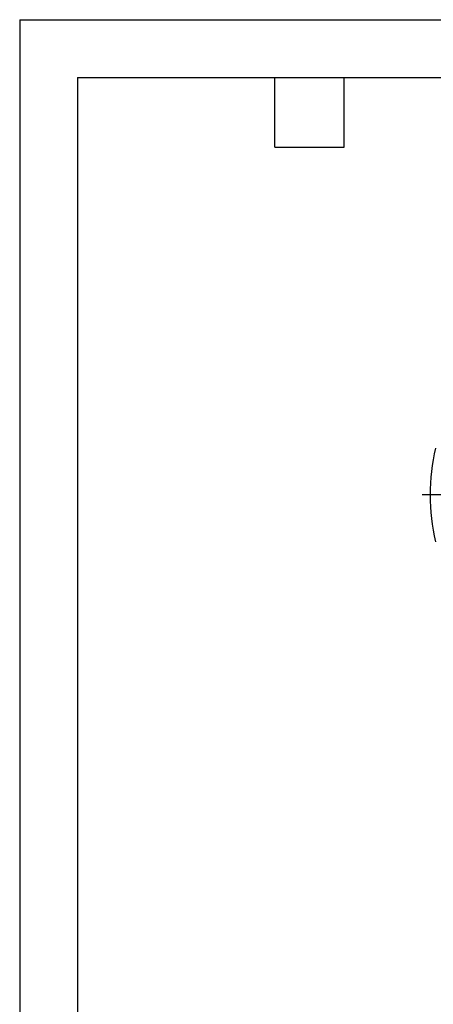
# Model space of a CAD drawing. Header units: millimetres. Extents: x 0 to 279, y 0 to 216.
# Tile 2 of 12: x 0 to 45, y 108 to 216. Entities that reach past the tile are written whole.
import ezdxf

# ---------------------------------------------------------------- set-up
doc = ezdxf.new("R2010")
doc.units = ezdxf.units.MM
doc.linetypes.add('CENTERX2', pattern=[20.32, 12.7, -2.54, 2.54, -2.54])
doc.layers.add('CENTER', color=40, linetype='CENTERX2')
doc.layers.add('TEXT', color=140, linetype='Continuous', lineweight=25)

# ---------------------------------------------------------------- blocks, each defined once
blk = doc.blocks.new('SW_CENTERMARKSYMBOL_0')
at = {"layer": 'CENTER', "color": 0}
for p, q in [((0, 5.08), (0, 24.54)), ((0, 0), (0, 2.54)), ((-5.08, 0), (-24.54, 0)), ((0, 0), (-2.54, 0)), ((0, 0), (0, -2.54)), ((0, 0), (2.54, 0)), ((5.08, 0), (24.54, 0)), ((0, -5.08), (0, -24.54))]:
    blk.add_line(p, q, dxfattribs=at)

msp = doc.modelspace()

# ---------------------------------------------------------------- linework, layer by layer
at = {"color": 7, "linetype": 'Continuous'}
for q in [(0, 0), (279.4, 215.9)]:
    msp.add_line((0, 215.9), q, dxfattribs=at)
msp.add_arc((66.95, 163.8), 22, 166.5, 193.5)
at = {"layer": 'TEXT'}
for p, q in [((6.35, 209.55), (273.05, 209.55)), ((6.35, 209.55), (6.35, 6.35)), ((27.94, 201.93), (27.94, 209.55)), ((35.56, 201.93), (35.56, 209.55)), ((27.94, 201.93), (35.56, 201.93))]:
    msp.add_line(p, q, dxfattribs=at)

# ---------------------------------------------------------------- block references
at = {"layer": 'CENTER'}
msp.add_blockref('SW_CENTERMARKSYMBOL_0', (66.95, 163.8), dxfattribs=at)

doc.saveas('drawing.dxf')
